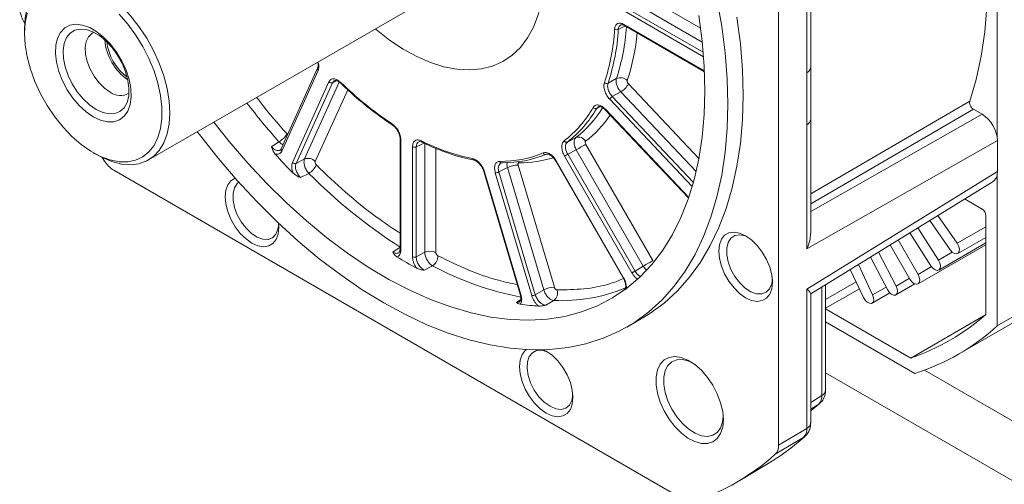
# Model space of a CAD drawing. Header units: inches. Extents: x 61 to 8431, y -6094 to -4411.
# Tile 6 of 15: x 3125 to 3256, y -5925 to -5863. Entities that reach past the tile are written whole.
import ezdxf

# ---------------------------------------------------------------- set-up
doc = ezdxf.new("R2010")
doc.units = ezdxf.units.IN
doc.header["$MEASUREMENT"] = 0

# ---------------------------------------------------------------- blocks, each defined once
blk = doc.blocks.new('QWEQ')
at = {"color": 7, "linetype": 'Continuous', "lineweight": 15}
for p, q in [((1344.43, -4489.69), (1344.43, -4577.45)), ((1368.42, -4565.31), (1494.27, -4492.68)), ((1492.22, -4493.09), (1373.58, -4561.56)), ((1373.58, -4496.06), (1373.58, -4536.55)), ((1348.22, -4527.86), (1348.22, -4511.37)), ((1348.73, -4527.14), (1348.73, -4511.95)), ((1260.52, -4539.47), (1300.74, -4516.26)), ((1243.81, -4520.82), (1244.03, -4521.28)), ((1323.95, -4521.59), (1334.58, -4527.73)), ((1244.01, -4522.04), (1244.01, -4522.63)), ((1283.05, -4527.27), (1278.2, -4538)), ((1283.13, -4527.56), (1278.27, -4538.3)), ((1348.22, -4534.8), (1348.22, -4527.86)), ((1348.73, -4534.07), (1348.73, -4527.14)), ((1279.71, -4539.81), (1284.56, -4529.08)), ((1280.18, -4539.92), (1285.04, -4529.19)), ((1321.74, -4529.25), (1322.84, -4528.63)), ((1323.43, -4530.41), (1322.31, -4531.04)), ((1321.37, -4532.81), (1332.47, -4544.53)), ((1370.4, -4532.7), (1371.57, -4533.38)), ((1348.22, -4551.29), (1348.22, -4534.8)), ((1348.73, -4549.26), (1348.73, -4534.07)), ((1277.9, -4537.05), (1276.91, -4537.72)), ((1294.04, -4536.66), (1294.04, -4551.32)), ((1294.15, -4536.81), (1294.15, -4551.46)), ((1297.32, -4537.17), (1296.2, -4537.72)), ((1297.32, -4551.76), (1297.32, -4537.17)), ((1316.32, -4537.09), (1317.44, -4536.5)), ((1327.7, -4552.86), (1318.77, -4537.39)), ((1373.6, -4536.9), (1348.22, -4551.29)), ((1373.6, -4536.9), (1373.6, -4541.01)), ((1253.17, -4538.5), (1253.68, -4538.79)), ((1295.7, -4552.36), (1295.7, -4537.71)), ((1296.2, -4552.37), (1296.2, -4537.72)), ((1317.5, -4538.12), (1316.37, -4538.72)), ((1325.34, -4554.26), (1316.37, -4538.72)), ((1326.43, -4553.59), (1317.5, -4538.12)), ((1254.34, -4539.15), (1254.66, -4539.61)), ((1281.31, -4539.34), (1280.18, -4539.92)), ((1307.38, -4539.94), (1307.69, -4539.84)), ((1314.6, -4556.41), (1309.76, -4540.15)), ((1314.61, -4539.36), (1314.79, -4539.63)), ((1314.79, -4539.63), (1323.76, -4555.17)), ((1314.85, -4539.6), (1323.82, -4555.14)), ((1324.92, -4554.5), (1315.95, -4538.97)), ((1331.9, -4584.69), (1255.91, -4540.84)), ((1280.79, -4541.82), (1281.89, -4541.26)), ((1305.2, -4540.99), (1310.05, -4557.33)), ((1305.29, -4541.04), (1310.14, -4557.38)), ((1311.58, -4557.52), (1306.72, -4541.18)), ((1308.33, -4540.49), (1307.2, -4541.06)), ((1312.05, -4557.4), (1307.2, -4541.06)), ((1313.17, -4556.76), (1308.33, -4540.49)), ((1373.6, -4541.01), (1348.22, -4556.65)), ((1373.58, -4541.34), (1373.58, -4561.56)), ((1348.73, -4557.28), (1373.03, -4542.32)), ((1371.55, -4546), (1369.22, -4544.66)), ((1367.33, -4551.44), (1364.59, -4547.52)), ((1365.66, -4546.86), (1368.24, -4550.55)), ((1372.05, -4560.07), (1372.05, -4546.88)), ((1364.75, -4553.56), (1361.94, -4549.15)), ((1363.01, -4548.49), (1365.75, -4552.81)), ((1360.38, -4550.11), (1363.03, -4554.71)), ((1365.79, -4554.12), (1372.05, -4550.5)), ((1368.32, -4551.93), (1372.05, -4549.78)), ((1294.05, -4551.07), (1293.07, -4551.73)), ((1297.32, -4551.76), (1296.2, -4552.37)), ((1357.75, -4551.73), (1360.11, -4556.25)), ((1361.95, -4555.33), (1359.32, -4550.76)), ((1363.03, -4555.95), (1372.05, -4550.75)), ((1358.95, -4556.73), (1356.68, -4552.39)), ((1297.27, -4554.15), (1298.37, -4553.56)), ((1326.43, -4553.59), (1325.34, -4554.26)), ((1355.76, -4557.76), (1354.01, -4554.03)), ((1355.08, -4553.37), (1356.98, -4557.42)), ((1313.17, -4556.76), (1312.05, -4557.4)), ((1348.22, -4575.21), (1348.22, -4556.65)), ((1348.73, -4574.48), (1348.73, -4557.23)), ((1350.72, -4570.11), (1350.72, -4556.06)), ((1356.91, -4558.53), (1359.26, -4557.17)), ((1360.07, -4557.43), (1362.61, -4555.96)), ((1313.44, -4558.8), (1314.52, -4558.18)), ((1350.72, -4559.27), (1362.09, -4565.83)), ((1324.26, -4561.71), (1326.3, -4560.53)), ((1350.72, -4561.03), (1362.62, -4567.9)), ((1362.09, -4565.83), (1372.03, -4560.08)), ((1386.06, -4580.25), (1363.88, -4567.45)), ((1386.06, -4588.19), (1350.72, -4567.79)), ((1349.95, -4571.87), (1349.81, -4571.97)), ((1344.43, -4577.45), (1348.22, -4575.21)), ((1344, -4578.65), (1347.8, -4576.38)), ((1347.49, -4576.68), (1347.98, -4576.24)), ((1339.28, -4582.13), (1343.08, -4579.86))]:
    blk.add_line(p, q, dxfattribs=at)
at = {"color": 8, "linetype": 'Continuous', "lineweight": 15}
for p, q in [((1334.07, -4521.93), (1325.95, -4517.24)), ((1334.42, -4525.14), (1324.12, -4519.2)), ((1334.29, -4523.77), (1325.22, -4518.54)), ((1334.46, -4525.74), (1323.88, -4519.63)), ((1323.11, -4522.09), (1323.97, -4521.67)), ((1323.88, -4521.43), (1334.57, -4527.6)), ((1281.31, -4539.34), (1285.94, -4529.11)), ((1285.59, -4528.92), (1285.04, -4529.19)), ((1285.04, -4529.19), (1285.25, -4528.94)), ((1333.84, -4539.26), (1324.45, -4529.35)), ((1282.74, -4539.66), (1287.06, -4530.12)), ((1333.48, -4541.01), (1323.43, -4530.41)), ((1332.96, -4542.99), (1321.97, -4531.4)), ((1333.11, -4542.45), (1322.31, -4531.04)), ((1369.91, -4531.65), (1348.73, -4543.98)), ((1320.23, -4532.6), (1320.66, -4532.38)), ((1320.23, -4532.6), (1320.45, -4532.39)), ((1321.38, -4532.71), (1332.5, -4544.45)), ((1370.4, -4532.7), (1348.73, -4545.31)), ((1371.57, -4533.38), (1348.73, -4546.32)), ((1298.81, -4551.78), (1298.81, -4537.92)), ((1309.88, -4539.84), (1309.83, -4539.7)), ((1372.05, -4548.35), (1368.24, -4550.55)), ((1367.59, -4551.74), (1365.75, -4552.81)), ((1364.83, -4553.67), (1363.03, -4554.71)), ((1350.72, -4558.04), (1354.78, -4555.69)), ((1361.89, -4555.22), (1360.11, -4556.25)), ((1323.99, -4556.68), (1323.85, -4556.78)), ((1350.23, -4556.36), (1350.23, -4570.82)), ((1355.22, -4556.61), (1350.72, -4559.21)), ((1358.77, -4556.39), (1356.98, -4557.42)), ((1310.11, -4558.06), (1309.56, -4558.42)), ((1348.73, -4571.74), (1350.23, -4570.82)), ((1348.73, -4572.65), (1349.81, -4571.97)), ((1347.32, -4576.8), (1347.8, -4576.38)), ((1347.8, -4576.38), (1347.98, -4576.24))]:
    blk.add_line(p, q, dxfattribs=at)
at = {"color": 7, "linetype": 'Continuous', "lineweight": 15, "flags": 128}
for points in [[(1338.91, -4520.47), (1339.36, -4524.01), (1339.64, -4527.48), (1339.73, -4530.85), (1339.64, -4534.12), (1339.36, -4537.28), (1338.91, -4540.3), (1338.29, -4543.18), (1337.48, -4545.91), (1336.51, -4548.48), (1335.36, -4550.87), (1334.06, -4553.08), (1332.59, -4555.09), (1330.97, -4556.91), (1329.21, -4558.52), (1327.31, -4559.91), (1326.3, -4560.53)], [(1336.25, -4518.04), (1336.88, -4521.64), (1337.33, -4525.19), (1337.6, -4528.65), (1337.69, -4532.03), (1337.6, -4535.3), (1337.33, -4538.45), (1336.88, -4541.48), (1336.25, -4544.36), (1335.45, -4547.09), (1334.47, -4549.65), (1333.33, -4552.04), (1332.02, -4554.25), (1330.56, -4556.27), (1328.94, -4558.08), (1327.17, -4559.69), (1325.27, -4561.09), (1323.23, -4562.26), (1321.08, -4563.21), (1318.8, -4563.94), (1316.42, -4564.43), (1313.94, -4564.7), (1311.38, -4564.73), (1308.74, -4564.52), (1306.03, -4564.08), (1303.26, -4563.42), (1300.45, -4562.52), (1297.61, -4561.4), (1294.75, -4560.06), (1291.87, -4558.5), (1288.99, -4556.74), (1286.13, -4554.77), (1283.28, -4552.61), (1280.47, -4550.26), (1277.71, -4547.74), (1275, -4545.05), (1272.36, -4542.21), (1269.79, -4539.22), (1267.32, -4536.09), (1267.03, -4535.71)], [(1333.83, -4520.26), (1334.28, -4523.68), (1334.54, -4527.02), (1334.63, -4530.27), (1334.63, -4530.27)], [(1370.36, -4498.69), (1370.77, -4500.63), (1371.44, -4504.48), (1371.92, -4508.27), (1372.21, -4511.97), (1372.31, -4515.57), (1372.21, -4519.07), (1371.92, -4522.43), (1371.44, -4525.66), (1370.77, -4528.74), (1369.91, -4531.65)], [(1244.01, -4522.04), (1244.1, -4520.57), (1244.37, -4519.23), (1244.81, -4518.05), (1245.42, -4517.05), (1246.18, -4516.24), (1247.08, -4515.65), (1248.11, -4515.27), (1249.23, -4515.13), (1250.45, -4515.22), (1251.72, -4515.55), (1253.02, -4516.09), (1254.35, -4516.86), (1255.65, -4517.82), (1256.92, -4518.96), (1258.14, -4520.27), (1259.26, -4521.71), (1260.29, -4523.27), (1261.19, -4524.9), (1261.95, -4526.59), (1262.56, -4528.29), (1263, -4529.98), (1263.27, -4531.63), (1263.36, -4533.2)], [(1313.25, -4514.4), (1313.16, -4516.45), (1312.89, -4518.38), (1312.44, -4520.17), (1311.81, -4521.79), (1311.02, -4523.23), (1310.07, -4524.48), (1308.96, -4525.53), (1307.72, -4526.36), (1306.35, -4526.97), (1304.87, -4527.34), (1303.28, -4527.48), (1301.62, -4527.39), (1299.89, -4527.06), (1298.11, -4526.5), (1296.29, -4525.72), (1294.47, -4524.72), (1292.64, -4523.51), (1290.84, -4522.1), (1290.75, -4522.02)], [(1244.01, -4522.63), (1244.1, -4521.2), (1244.37, -4519.91)], [(1256.61, -4520.08), (1257.76, -4521.39), (1258.82, -4522.83), (1259.77, -4524.37), (1260.59, -4525.97), (1261.27, -4527.62), (1261.79, -4529.27), (1262.14, -4530.89), (1262.32, -4532.45), (1262.32, -4533.93), (1262.14, -4535.29), (1261.79, -4536.5), (1261.27, -4537.55), (1260.59, -4538.41), (1259.77, -4539.07), (1258.82, -4539.51), (1257.76, -4539.73), (1256.61, -4539.71), (1255.39, -4539.46), (1254.13, -4538.99), (1252.86, -4538.31), (1251.58, -4537.42), (1250.34, -4536.35), (1249.16, -4535.11), (1248.05, -4533.73), (1247.04, -4532.24), (1246.16, -4530.67), (1245.4, -4529.04), (1244.8, -4527.39), (1244.37, -4525.75), (1244.1, -4524.15), (1244.01, -4522.63)], [(1253.18, -4533.74), (1254.13, -4534.18), (1255.05, -4534.4), (1255.9, -4534.38), (1256.65, -4534.14), (1257.28, -4533.66), (1257.76, -4532.98), (1258.07, -4532.11), (1258.21, -4531.1), (1258.16, -4529.97), (1257.94, -4528.76), (1257.54, -4527.52), (1256.98, -4526.3), (1256.29, -4525.14), (1255.49, -4524.07), (1254.6, -4523.15), (1253.65, -4522.4), (1252.7, -4521.84), (1251.76, -4521.51), (1250.87, -4521.41), (1250.06, -4521.54), (1249.37, -4521.9), (1248.81, -4522.49), (1248.41, -4523.26), (1248.19, -4524.21), (1248.14, -4525.29), (1248.28, -4526.46), (1248.59, -4527.69), (1249.07, -4528.92), (1249.7, -4530.12), (1250.45, -4531.24), (1251.3, -4532.24), (1252.22, -4533.08), (1253.18, -4533.74)], [(1253.55, -4532.76), (1254.44, -4533.16), (1255.28, -4533.35), (1256.06, -4533.3), (1256.73, -4533.02), (1257.28, -4532.52), (1257.67, -4531.83), (1257.89, -4530.96), (1257.93, -4529.97), (1257.8, -4528.88), (1257.49, -4527.74), (1257.02, -4526.6), (1256.41, -4525.5), (1255.68, -4524.5), (1254.87, -4523.62), (1254, -4522.92), (1253.11, -4522.4), (1252.24, -4522.11), (1251.43, -4522.04), (1250.7, -4522.21), (1250.09, -4522.6), (1249.62, -4523.19), (1249.31, -4523.98), (1249.18, -4524.91), (1249.22, -4525.96), (1249.44, -4527.08), (1249.83, -4528.23), (1250.38, -4529.35), (1251.05, -4530.41), (1251.83, -4531.35), (1252.67, -4532.15), (1253.55, -4532.76)], [(1253.26, -4522.48), (1253.01, -4522.61), (1252.55, -4523.06), (1252.25, -4523.7), (1252.11, -4524.49), (1252.16, -4525.4), (1252.38, -4526.38), (1252.76, -4527.37), (1253.29, -4528.32), (1253.93, -4529.18), (1254.65, -4529.9), (1255.42, -4530.44)], [(1334.63, -4530.27), (1334.54, -4533.41), (1334.28, -4536.44), (1333.83, -4539.34), (1333.21, -4542.1), (1332.41, -4544.7), (1331.45, -4547.14), (1330.31, -4549.41), (1329.02, -4551.49), (1327.57, -4553.38), (1325.97, -4555.07), (1324.23, -4556.55), (1322.35, -4557.82), (1320.35, -4558.87), (1318.22, -4559.69), (1315.99, -4560.29), (1313.65, -4560.66), (1311.22, -4560.8), (1308.71, -4560.7), (1306.13, -4560.38), (1303.49, -4559.82), (1300.81, -4559.04), (1298.08, -4558.03), (1295.33, -4556.81), (1292.56, -4555.37), (1289.79, -4553.72), (1287.03, -4551.87), (1284.29, -4549.82), (1281.58, -4547.59), (1278.92, -4545.18), (1276.31, -4542.61), (1273.76, -4539.88), (1271.29, -4537), (1269.24, -4534.44)], [(1263.36, -4533.2), (1263.27, -4534.67), (1263, -4536.01), (1262.56, -4537.19), (1261.95, -4538.2), (1261.19, -4539), (1260.29, -4539.6), (1259.26, -4539.97), (1258.14, -4540.11), (1256.92, -4540.02), (1255.65, -4539.69), (1254.35, -4539.15), (1253.68, -4538.79)], [(1317.5, -4538.12), (1317.66, -4538.03), (1317.83, -4537.93), (1318.01, -4537.83), (1318.18, -4537.73), (1318.35, -4537.63), (1318.51, -4537.54), (1318.65, -4537.46), (1318.77, -4537.39)], [(1315.95, -4538.97), (1315.99, -4538.94), (1316.03, -4538.92), (1316.08, -4538.89), (1316.14, -4538.85), (1316.2, -4538.82), (1316.26, -4538.79), (1316.31, -4538.75), (1316.37, -4538.72)], [(1277.85, -4547.87), (1277.88, -4548.47), (1277.79, -4549.34), (1277.53, -4550.06), (1277.1, -4550.6), (1276.54, -4550.92), (1275.86, -4551.02), (1275.11, -4550.89), (1274.31, -4550.54), (1273.52, -4549.98), (1272.76, -4549.24), (1272.08, -4548.35), (1271.52, -4547.37), (1271.09, -4546.34), (1270.83, -4545.32), (1270.74, -4544.35), (1270.83, -4543.48), (1271.09, -4542.76), (1271.52, -4542.23), (1272.08, -4541.9), (1272.09, -4541.9)], [(1272.57, -4542.44), (1272.35, -4542.62), (1271.98, -4543.18), (1271.79, -4543.92), (1271.79, -4544.81), (1271.98, -4545.78), (1272.35, -4546.76), (1272.88, -4547.71), (1273.52, -4548.56), (1274.25, -4549.25), (1275.01, -4549.75), (1275.77, -4550.02), (1276.46, -4550.04), (1277.05, -4549.82), (1277.5, -4549.36), (1277.78, -4548.7), (1277.87, -4548.11)], [(1343.64, -4555.74), (1343.55, -4556.61), (1343.29, -4557.33), (1342.86, -4557.87), (1342.29, -4558.19), (1341.62, -4558.29), (1340.86, -4558.16), (1340.07, -4557.81), (1339.27, -4557.24), (1338.52, -4556.5), (1337.84, -4555.62), (1337.27, -4554.64), (1336.85, -4553.61), (1336.58, -4552.59), (1336.49, -4551.62), (1336.58, -4550.75), (1336.85, -4550.03), (1337.27, -4549.49), (1337.84, -4549.17), (1338.52, -4549.07), (1339.27, -4549.2), (1340.07, -4549.55), (1340.86, -4550.11), (1341.62, -4550.86), (1342.29, -4551.74), (1342.86, -4552.72), (1343.29, -4553.75), (1343.55, -4554.77), (1343.64, -4555.74)], [(1340.38, -4549.75), (1340.01, -4549.59), (1339.28, -4549.44), (1338.63, -4549.54), (1338.11, -4549.88), (1337.74, -4550.45), (1337.55, -4551.19), (1337.55, -4552.08), (1337.74, -4553.04), (1338.11, -4554.03), (1338.63, -4554.98), (1339.28, -4555.83), (1340.01, -4556.52), (1340.77, -4557.02), (1341.52, -4557.28), (1342.22, -4557.31), (1342.81, -4557.08), (1343.26, -4556.63), (1343.54, -4555.97), (1343.63, -4555.38)], [(1368.24, -4550.55), (1368.44, -4550.92), (1368.54, -4551.3), (1368.52, -4551.64), (1368.39, -4551.88), (1368.17, -4551.98), (1367.89, -4551.93), (1367.59, -4551.75), (1367.33, -4551.44)], [(1327.7, -4552.86), (1327.58, -4552.93), (1327.44, -4553.01), (1327.29, -4553.1), (1327.12, -4553.2), (1326.94, -4553.3), (1326.76, -4553.4), (1326.59, -4553.5), (1326.43, -4553.59)], [(1365.75, -4552.81), (1365.93, -4553.18), (1366.01, -4553.56), (1365.97, -4553.88), (1365.83, -4554.1), (1365.59, -4554.17), (1365.31, -4554.1), (1365.01, -4553.88), (1364.75, -4553.56)], [(1325.34, -4554.26), (1325.29, -4554.29), (1325.23, -4554.32), (1325.17, -4554.36), (1325.11, -4554.39), (1325.05, -4554.42), (1325, -4554.45), (1324.96, -4554.48), (1324.92, -4554.5)], [(1363.03, -4554.71), (1363.2, -4555.09), (1363.26, -4555.46), (1363.2, -4555.76), (1363.03, -4555.95), (1362.79, -4556), (1362.49, -4555.9), (1362.2, -4555.67), (1361.95, -4555.33)], [(1360.11, -4556.25), (1360.25, -4556.63), (1360.29, -4556.99), (1360.21, -4557.28), (1360.03, -4557.45), (1359.77, -4557.47), (1359.47, -4557.34), (1359.19, -4557.08), (1358.95, -4556.73)], [(1356.98, -4557.42), (1357.11, -4557.8), (1357.12, -4558.16), (1357.02, -4558.42), (1356.82, -4558.56), (1356.55, -4558.55), (1356.26, -4558.4), (1355.98, -4558.12), (1355.76, -4557.76)], [(1313.5, -4573.16), (1312.7, -4572.59), (1311.95, -4571.85), (1311.27, -4570.97), (1310.71, -4569.99), (1310.28, -4568.96), (1310.02, -4567.94), (1309.93, -4566.97), (1310.02, -4566.1), (1310.28, -4565.38), (1310.71, -4564.84), (1310.89, -4564.7)], [(1313.81, -4565.1), (1313.63, -4565.01), (1312.89, -4564.8), (1312.22, -4564.84), (1311.66, -4565.13), (1311.25, -4565.64), (1311.01, -4566.34), (1310.96, -4567.2), (1311.11, -4568.15), (1311.43, -4569.14), (1311.92, -4570.1), (1312.54, -4570.98), (1313.25, -4571.71), (1314.01, -4572.26)], [(1313.17, -4564.73), (1313.5, -4564.9), (1314.29, -4565.46), (1315.05, -4566.21), (1315.73, -4567.09), (1316.29, -4568.07), (1316.72, -4569.1), (1316.98, -4570.12), (1317.07, -4571.09), (1316.98, -4571.96), (1316.72, -4572.68), (1316.29, -4573.21), (1315.73, -4573.54), (1315.05, -4573.64), (1314.29, -4573.51), (1313.5, -4573.16), (1313.5, -4573.16)], [(1337.1, -4574.03), (1337.01, -4575.02), (1336.73, -4575.87), (1336.29, -4576.53), (1335.7, -4576.98), (1334.98, -4577.21), (1334.17, -4577.2), (1333.29, -4576.96), (1332.38, -4576.49), (1331.48, -4575.81), (1330.63, -4574.95), (1329.86, -4573.95), (1329.2, -4572.85), (1328.68, -4571.69), (1328.32, -4570.52), (1328.14, -4569.38), (1328.14, -4568.33), (1328.32, -4567.41), (1328.68, -4566.65), (1329.2, -4566.09), (1329.86, -4565.75), (1330.63, -4565.64), (1331.48, -4565.77), (1332.38, -4566.13), (1333.29, -4566.7), (1334.17, -4567.47), (1334.98, -4568.41), (1335.7, -4569.46), (1336.29, -4570.6), (1336.73, -4571.78), (1337.01, -4572.93), (1337.1, -4574.03)], [(1332.95, -4566.46), (1332.48, -4566.25), (1331.65, -4566.04), (1330.89, -4566.06), (1330.24, -4566.33), (1329.72, -4566.82), (1329.36, -4567.51), (1329.17, -4568.37), (1329.17, -4569.36), (1329.36, -4570.43), (1329.72, -4571.54), (1330.24, -4572.63), (1330.89, -4573.65), (1331.65, -4574.55), (1332.48, -4575.3), (1333.33, -4575.84), (1334.18, -4576.17), (1334.98, -4576.27), (1335.69, -4576.12), (1336.28, -4575.74), (1336.72, -4575.15), (1337, -4574.36), (1337.08, -4573.63)], [(1314.01, -4572.26), (1314.77, -4572.59), (1315.48, -4572.67), (1316.1, -4572.51), (1316.59, -4572.11), (1316.92, -4571.5), (1317.06, -4570.73)], [(1349.81, -4571.97), (1348.74, -4572.85), (1348.73, -4572.85)]]:
    blk.add_lwpolyline(points, dxfattribs=at)
at = {"color": 8, "linetype": 'Continuous', "lineweight": 15, "flags": 128}
for points in [[(1321.38, -4532.71), (1321.36, -4532.75), (1321.36, -4532.78), (1321.36, -4532.81), (1321.37, -4532.81)], [(1314.85, -4539.6), (1314.82, -4539.62), (1314.8, -4539.63), (1314.79, -4539.63), (1314.79, -4539.63)], [(1305.29, -4541.04), (1305.25, -4541.03), (1305.22, -4541.02), (1305.2, -4541), (1305.2, -4540.99)], [(1310.14, -4557.38), (1310.1, -4557.37), (1310.07, -4557.36), (1310.05, -4557.34), (1310.05, -4557.33)]]:
    blk.add_lwpolyline(points, dxfattribs=at)
at = {"color": 7, "linetype": 'Continuous', "lineweight": 15}
for centre, radius, start, end in [((1247.36, -4519.01), 3.98, 181.571, 207.0234), ((1295.73, -4520.6), 26.92, 341.4562, 356.8904), ((1295.99, -4520.61), 27.16, 341.4561, 356.8906), ((1322.88, -4521.61), 0.525, 238.6588, 295.516), ((1261.94, -4522.86), 7.26, 184.9327, 235.0497), ((1261.67, -4523.01), 6.73, 186.0506, 233.932), ((1284.88, -4528.79), 0.428, 222.3298, 291.9533), ((1319.55, -4494.73), 47.97, 225.8561, 236.3459), ((1321.56, -4528.84), 0.444, 225.5855, 293.3627), ((1323.37, -4529.86), 1.33, 45.6749, 113.3761), ((1321.95, -4527.98), 2.85, 301.3655, 331.2476), ((1256.76, -4528.68), 2.22, 232.7813, 301.9658), ((1322.8, -4531.86), 0.95, 121.3669, 151.2451), ((1306.94, -4525.25), 14.71, 307.4649, 330.5807), ((1307.29, -4525.3), 14.85, 307.4657, 330.5801), ((1320.07, -4532.22), 0.409, 218.9737, 292.3707), ((1276.27, -4534.28), 3.22, 300.5435, 327.4502), ((1309.04, -4512.94), 26.89, 243.1198, 258.5637), ((1316.2, -4536.76), 0.351, 208.0537, 291.4082), ((1317.82, -4537.48), 1.05, 28.1314, 111.4106), ((1343.64, -4478.31), 89.63, 222.3079, 224.5976), ((1295.96, -4537.21), 0.557, 242.7446, 295.5238), ((1307.47, -4524.95), 14.71, 269.447, 292.5706), ((1307.83, -4525), 14.84, 269.4469, 292.5704), ((1313.41, -4538.41), 0.319, 202.1734, 291.5234), ((1258, -4537.45), 3.98, 212.9754, 238.4359), ((1280.02, -4539.52), 0.428, 222.3309, 291.9532), ((1281.79, -4540.53), 1.28, 42.3287, 111.9556), ((1280.56, -4539.05), 2.57, 300.9529, 334.9457), ((1303.96, -4539.26), 0.254, 188.881, 256.3775), ((1307.58, -4539.6), 0.261, 191.7021, 293.4005), ((1309.7, -4543), 2.85, 88.7752, 118.6183), ((1334, -4489.12), 73.72, 225.0133, 237.1886), ((1306.74, -4540.23), 0.952, 268.7751, 298.6178), ((1370.95, -4546.93), 1.11, 2.6012, 57.3983), ((1298.04, -4553.27), 1.67, 62.7448, 115.5233), ((1323.37, -4503.84), 56.92, 238.4593, 241.5583), ((1295.96, -4551.86), 0.557, 242.7441, 295.5243), ((1297.48, -4552.23), 1.6, 303.6359, 0.2695), ((1314.53, -4559.27), 2.85, 88.7756, 118.6188), ((1313.78, -4557.19), 1.23, 306.5735, 20.2285), ((1311.6, -4556.57), 0.951, 268.7736, 298.6193), ((1314.17, -4529.37), 29.6, 261.9631, 266.7557), ((1352.59, -4537.88), 29.51, 288.7689, 311.2663), ((1353.29, -4539.1), 30.27, 287.942, 312.0932), ((1348.75, -4570.92), 1.49, 315.3357, 4.1167), ((1346.68, -4575.31), 1.54, 316.3295, 3.9661), ((1327.51, -4553.81), 30.35, 300.8738, 310.7554), ((1342.86, -4577.56), 1.58, 316.332, 3.965), ((1323.76, -4556.14), 30.27, 288.0709, 311.9643)]:
    blk.add_arc(centre, radius, start, end, dxfattribs=at)
at = {"color": 8, "linetype": 'Continuous', "lineweight": 15}
for centre, radius, start, end in [((1297.12, -4520.05), 27.12, 341.5568, 356.4593), ((1324.05, -4521.45), 0.174, 172.9572, 235.7341), ((1298.24, -4520.18), 27.48, 341.5065, 355.0473), ((1283.31, -4527.36), 0.271, 158.9294, 228.1209), ((1347.84, -4527.05), 0.895, 295.0715, 354.5351), ((1286.23, -4529.21), 0.104, 149.7951, 215.2477), ((1350.14, -4472.93), 96.59, 217.6279, 221.595), ((1308.45, -4524.82), 14.74, 307.583, 328.4489), ((1309.63, -4525.1), 14.98, 307.5211, 325.8637), ((1293.12, -4534.69), 0.163, 170.0608, 230.3329), ((1347.84, -4533.99), 0.895, 295.0708, 354.551), ((1294.21, -4536.65), 0.173, 183.5572, 247.1277), ((1297.07, -4536.94), 0.192, 177.0792, 239.5852), ((1278.45, -4538.09), 0.271, 159.8827, 228.0588), ((1309.96, -4524.27), 15.57, 269.7242, 286.7428), ((1294.21, -4551.3), 0.174, 184.2841, 247.0474), ((1317.95, -4516.87), 41.59, 241.9082, 259.1538), ((1335.29, -4575.03), 22.96, 119.9633, 120.1282), ((1315.45, -4535.34), 22.86, 267.6633, 291.8841), ((1349.84, -4570.03), 0.877, 296.4114, 354.9617), ((1347.84, -4574.4), 0.895, 295.0715, 354.5351)]:
    blk.add_arc(centre, radius, start, end, dxfattribs=at)
at = {"color": 7, "linetype": 'Continuous', "lineweight": 15}
for centre, major_axis, ratio, start_param, end_param in [((1371.57, -4535.73), (-1.44, 2.49), 0.5776, 3.92753, 5.498071), ((1371.57, -4539.84), (-1.44, 2.5), 0.577305, 3.158175, 3.927274)]:
    blk.add_ellipse(centre, major_axis=major_axis, ratio=ratio, start_param=start_param, end_param=end_param, dxfattribs=at)
for points, knots in [([(1322.61, -4522.06), (1322.64, -4521.9), (1322.7, -4521.57), (1322.99, -4521.29), (1323.4, -4521.21), (1323.72, -4521.36), (1323.88, -4521.43)], [0, 0, 0, 0, 0.250651, 0.50048, 0.750264, 1, 1, 1, 1]), ([(1323.43, -4521.5), (1323.49, -4521.48), (1323.64, -4521.44), (1323.85, -4521.54), (1323.95, -4521.59)], [0, 0, 0, 0, 0.485644, 1, 1, 1, 1]), ([(1283.05, -4526.47), (1283.06, -4526.5), (1283.11, -4526.68), (1283.13, -4526.99), (1283.08, -4527.18), (1283.05, -4527.26)], [0, 0, 0, 0, 0.091811, 0.576269, 1, 1, 1, 1]), ([(1284.56, -4529.08), (1284.64, -4528.96), (1284.79, -4528.72), (1285.2, -4528.64), (1285.67, -4528.77), (1285.98, -4529.03), (1286.14, -4529.16)], [0, 0, 0, 0, 0.250648, 0.500473, 0.750257, 1, 1, 1, 1]), ([(1285.27, -4528.93), (1285.32, -4528.91), (1285.41, -4528.88), (1285.61, -4528.92), (1285.86, -4529.03), (1286.05, -4529.19), (1286.14, -4529.27)], [0, 0, 0, 0, 0.236725, 0.479267, 0.731966, 1, 1, 1, 1]), ([(1286.14, -4529.27), (1286.5, -4529.61), (1287.53, -4530.58), (1289.27, -4532.08), (1291.21, -4533.59), (1292.47, -4534.44), (1293.02, -4534.82)], [0, 0, 0, 0, 0.159204, 0.461712, 0.764328, 1, 1, 1, 1]), ([(1321.97, -4531.4), (1321.83, -4531.23), (1321.55, -4530.89), (1321.28, -4530.26), (1321.15, -4529.64), (1321.22, -4529.32), (1321.25, -4529.16)], [0, 0, 0, 0, 0.250648, 0.500471, 0.750259, 1, 1, 1, 1]), ([(1322.31, -4531.04), (1322.2, -4530.91), (1321.97, -4530.64), (1321.76, -4530.14), (1321.65, -4529.64), (1321.71, -4529.38), (1321.74, -4529.25)], [0, 0, 0, 0, 0.2532336, 0.5003774, 0.7474235, 1, 1, 1, 1]), ([(1323.43, -4530.41), (1323.32, -4530.27), (1323.1, -4530), (1322.89, -4529.5), (1322.78, -4529.01), (1322.82, -4528.76), (1322.84, -4528.63)], [0, 0, 0, 0, 0.252523, 0.499645, 0.746894, 1, 1, 1, 1]), ([(1324.45, -4529.35), (1324.42, -4529.31), (1324.37, -4529.25), (1324.31, -4529.12), (1324.29, -4529), (1324.3, -4528.93), (1324.31, -4528.9)], [0, 0, 0, 0, 0.252216, 0.499405, 0.749295, 1, 1, 1, 1]), ([(1319.75, -4532.48), (1319.84, -4532.37), (1320.01, -4532.16), (1320.44, -4532.12), (1320.92, -4532.29), (1321.22, -4532.57), (1321.38, -4532.71)], [0, 0, 0, 0, 0.2506514, 0.5004793, 0.7502634, 1, 1, 1, 1]), ([(1369.91, -4531.65), (1369.9, -4531.71), (1369.87, -4531.82), (1369.91, -4532.04), (1370, -4532.27), (1370.13, -4532.47), (1370.27, -4532.62), (1370.36, -4532.68), (1370.4, -4532.7)], [0, 0, 0, 0, 0.1789495, 0.3579056, 0.5367872, 0.7156154, 0.8944514, 1, 1, 1, 1]), ([(1320.44, -4532.39), (1320.49, -4532.38), (1320.58, -4532.35), (1320.79, -4532.39), (1321.06, -4532.53), (1321.26, -4532.71), (1321.37, -4532.81)], [0, 0, 0, 0, 0.222912, 0.460269, 0.716952, 1, 1, 1, 1]), ([(1292.96, -4534.66), (1293.12, -4534.79), (1293.44, -4535.04), (1293.83, -4535.6), (1294.09, -4536.23), (1294.13, -4536.62), (1294.15, -4536.81)], [0, 0, 0, 0, 0.250652, 0.500481, 0.750267, 1, 1, 1, 1]), ([(1293.02, -4534.82), (1293.16, -4534.93), (1293.43, -4535.14), (1293.76, -4535.63), (1293.99, -4536.17), (1294.03, -4536.5), (1294.04, -4536.66)], [0, 0, 0, 0, 0.253882, 0.501356, 0.748125, 1, 1, 1, 1]), ([(1295.7, -4537.71), (1295.72, -4537.53), (1295.75, -4537.19), (1296.02, -4536.87), (1296.41, -4536.75), (1296.73, -4536.87), (1296.88, -4536.93)], [0, 0, 0, 0, 0.25065, 0.500477, 0.750264, 1, 1, 1, 1]), ([(1296.52, -4537.05), (1296.58, -4537.03), (1296.7, -4536.99), (1296.88, -4537.06), (1296.98, -4537.1)], [0, 0, 0, 0, 0.485791, 1, 1, 1, 1]), ([(1296.98, -4537.1), (1297.35, -4537.28), (1298.43, -4537.8), (1300.21, -4538.51), (1302.15, -4539.13), (1303.36, -4539.39), (1303.9, -4539.5)], [0, 0, 0, 0, 0.1591725, 0.4615335, 0.7639323, 1, 1, 1, 1]), ([(1315.95, -4538.97), (1315.85, -4538.76), (1315.65, -4538.36), (1315.55, -4537.75), (1315.61, -4537.23), (1315.79, -4537.03), (1315.89, -4536.93)], [0, 0, 0, 0, 0.250649, 0.500474, 0.750259, 1, 1, 1, 1]), ([(1316.37, -4538.72), (1316.29, -4538.56), (1316.12, -4538.24), (1316.05, -4537.75), (1316.1, -4537.33), (1316.25, -4537.17), (1316.32, -4537.09)], [0, 0, 0, 0, 0.253233, 0.500378, 0.747423, 1, 1, 1, 1]), ([(1317.5, -4538.12), (1317.42, -4537.96), (1317.27, -4537.63), (1317.2, -4537.15), (1317.24, -4536.74), (1317.37, -4536.58), (1317.44, -4536.5)], [0, 0, 0, 0, 0.252531, 0.499648, 0.746898, 1, 1, 1, 1]), ([(1318.77, -4537.39), (1318.75, -4537.35), (1318.71, -4537.27), (1318.69, -4537.15), (1318.7, -4537.05), (1318.73, -4537.01), (1318.75, -4536.99)], [0, 0, 0, 0, 0.252224, 0.499416, 0.749291, 1, 1, 1, 1]), ([(1276.91, -4537.72), (1276.96, -4537.88), (1277.05, -4538.2), (1277.25, -4538.5), (1277.35, -4538.64)], [0, 0, 0, 0, 0.501567, 1, 1, 1, 1]), ([(1278.27, -4538.3), (1278.22, -4538.38), (1278.13, -4538.54), (1277.91, -4538.67), (1277.65, -4538.72), (1277.45, -4538.67), (1277.35, -4538.64)], [0, 0, 0, 0, 0.25024, 0.499588, 0.749398, 1, 1, 1, 1]), ([(1278.19, -4538.05), (1278.18, -4538.05), (1278.15, -4538.11), (1278.09, -4538.14), (1278.05, -4538.17)], [0, 0, 0, 0, 0.096284, 1, 1, 1, 1]), ([(1313.12, -4538.53), (1313.25, -4538.5), (1313.51, -4538.44), (1314, -4538.65), (1314.47, -4539.04), (1314.72, -4539.41), (1314.85, -4539.6)], [0, 0, 0, 0, 0.2506564, 0.5004774, 0.7502648, 1, 1, 1, 1]), ([(1313.47, -4538.73), (1313.54, -4538.71), (1313.68, -4538.67), (1313.9, -4538.73), (1314.04, -4538.83), (1314.06, -4538.85)], [0, 0, 0, 0, 0.420388, 0.899748, 1, 1, 1, 1]), ([(1314.06, -4538.85), (1314.17, -4538.93), (1314.35, -4539.05), (1314.53, -4539.25), (1314.6, -4539.35), (1314.61, -4539.36)], [0, 0, 0, 0, 0.565624, 0.953664, 1, 1, 1, 1]), ([(1279.82, -4541.24), (1279.77, -4541.11), (1279.67, -4540.84), (1279.6, -4540.45), (1279.61, -4540.09), (1279.67, -4539.91), (1279.71, -4539.81)], [0, 0, 0, 0, 0.250475, 0.500367, 0.750004, 1, 1, 1, 1]), ([(1280.18, -4539.92), (1280.16, -4539.98), (1280.11, -4540.11), (1280.1, -4540.34), (1280.12, -4540.59), (1280.19, -4540.85), (1280.29, -4541.12), (1280.43, -4541.37), (1280.6, -4541.61), (1280.73, -4541.75), (1280.79, -4541.82)], [0, 0, 0, 0, 0.125111, 0.250305, 0.375375, 0.500062, 0.624724, 0.749762, 0.874943, 1, 1, 1, 1]), ([(1281.89, -4541.26), (1281.82, -4541.18), (1281.7, -4541.04), (1281.49, -4540.72), (1281.3, -4540.27), (1281.23, -4539.83), (1281.25, -4539.53), (1281.29, -4539.4), (1281.31, -4539.34)], [0, 0, 0, 0, 0.128533, 0.253884, 0.499922, 0.74598, 0.871379, 1, 1, 1, 1]), ([(1282.89, -4540.14), (1282.88, -4540.12), (1282.84, -4540.09), (1282.79, -4540.01), (1282.75, -4539.92), (1282.73, -4539.83), (1282.72, -4539.77), (1282.72, -4539.71), (1282.74, -4539.68), (1282.74, -4539.66)], [0, 0, 0, 0, 0.126369, 0.253493, 0.499588, 0.622251, 0.749438, 0.874529, 1, 1, 1, 1]), ([(1303.71, -4539.3), (1303.87, -4539.35), (1304.18, -4539.45), (1304.65, -4539.87), (1305.06, -4540.42), (1305.21, -4540.83), (1305.29, -4541.04)], [0, 0, 0, 0, 0.250658, 0.500478, 0.75027, 1, 1, 1, 1]), ([(1303.9, -4539.51), (1303.99, -4539.54), (1304.2, -4539.6), (1304.49, -4539.84), (1304.73, -4540.11), (1304.92, -4540.36), (1305.08, -4540.67), (1305.16, -4540.88), (1305.2, -4540.99)], [0, 0, 0, 0, 0.201784, 0.431873, 0.559553, 0.695971, 0.842041, 1, 1, 1, 1]), ([(1306.72, -4541.18), (1306.68, -4540.98), (1306.59, -4540.57), (1306.68, -4540.07), (1306.93, -4539.72), (1307.19, -4539.68), (1307.33, -4539.66)], [0, 0, 0, 0, 0.250647, 0.500469, 0.750259, 1, 1, 1, 1]), ([(1309.76, -4540.15), (1309.75, -4540.11), (1309.74, -4540.02), (1309.75, -4539.92), (1309.8, -4539.85), (1309.86, -4539.85), (1309.88, -4539.84)], [0, 0, 0, 0, 0.252236, 0.499416, 0.749302, 1, 1, 1, 1]), ([(1279.82, -4541.24), (1279.96, -4541.36), (1280.26, -4541.59), (1280.61, -4541.74), (1280.79, -4541.82)], [0, 0, 0, 0, 0.4984393, 1, 1, 1, 1]), ([(1348.71, -4549.26), (1348.69, -4549.57), (1348.66, -4550.27), (1348.39, -4550.94), (1348.22, -4551.29), (1348.22, -4551.29)], [0, 0, 0, 0, 0.444682, 0.995693, 1, 1, 1, 1]), ([(1293.07, -4551.73), (1293.13, -4551.84), (1293.25, -4552.07), (1293.48, -4552.26), (1293.59, -4552.36)], [0, 0, 0, 0, 0.50156, 1, 1, 1, 1]), ([(1294.15, -4551.46), (1294.14, -4551.58), (1294.12, -4551.81), (1294.01, -4552.08), (1293.83, -4552.27), (1293.67, -4552.33), (1293.59, -4552.36)], [0, 0, 0, 0, 0.250253, 0.500687, 0.750407, 1, 1, 1, 1]), ([(1294.04, -4551.32), (1294.03, -4551.43), (1294.02, -4551.66), (1293.91, -4551.77), (1293.86, -4551.82)], [0, 0, 0, 0, 0.5102575, 1, 1, 1, 1]), ([(1298.37, -4553.56), (1298.3, -4553.52), (1298.16, -4553.43), (1297.91, -4553.19), (1297.62, -4552.8), (1297.43, -4552.36), (1297.34, -4552), (1297.33, -4551.84), (1297.32, -4551.76)], [0, 0, 0, 0, 0.1285248, 0.2538827, 0.4999213, 0.7459801, 0.871379, 1, 1, 1, 1]), ([(1299.08, -4552.23), (1299.06, -4552.22), (1299.02, -4552.2), (1298.96, -4552.14), (1298.9, -4552.06), (1298.85, -4551.97), (1298.83, -4551.91), (1298.81, -4551.84), (1298.81, -4551.8), (1298.81, -4551.78)], [0, 0, 0, 0, 0.126374, 0.253512, 0.49959, 0.622262, 0.749442, 0.874541, 1, 1, 1, 1]), ([(1296.26, -4553.89), (1296.18, -4553.77), (1296.01, -4553.53), (1295.84, -4553.13), (1295.72, -4552.73), (1295.71, -4552.48), (1295.7, -4552.36)], [0, 0, 0, 0, 0.250473, 0.500371, 0.750006, 1, 1, 1, 1]), ([(1296.2, -4552.37), (1296.2, -4552.45), (1296.21, -4552.61), (1296.27, -4552.88), (1296.37, -4553.15), (1296.51, -4553.4), (1296.67, -4553.64), (1296.86, -4553.85), (1297.06, -4554.03), (1297.2, -4554.11), (1297.27, -4554.15)], [0, 0, 0, 0, 0.125109, 0.250304, 0.375374, 0.50006, 0.624721, 0.749767, 0.874936, 1, 1, 1, 1]), ([(1296.26, -4553.89), (1296.41, -4553.95), (1296.72, -4554.08), (1297.09, -4554.13), (1297.27, -4554.15)], [0, 0, 0, 0, 0.498446, 1, 1, 1, 1]), ([(1323.76, -4555.17), (1323.82, -4555.28), (1323.94, -4555.5), (1324.04, -4555.81), (1324.09, -4556.08), (1324.1, -4556.33), (1324.06, -4556.55), (1324.02, -4556.63), (1324, -4556.67)], [0, 0, 0, 0, 0.1815855, 0.3450854, 0.4919028, 0.6231968, 0.8392118, 1, 1, 1, 1]), ([(1323.82, -4555.14), (1323.89, -4555.27), (1324.02, -4555.52), (1324.14, -4555.93), (1324.2, -4556.32), (1324.18, -4556.54), (1324.17, -4556.65)], [0, 0, 0, 0, 0.250304, 0.499688, 0.749267, 1, 1, 1, 1]), ([(1314.52, -4558.18), (1314.45, -4558.17), (1314.33, -4558.16), (1314.07, -4558.03), (1313.73, -4557.76), (1313.44, -4557.38), (1313.26, -4557.03), (1313.2, -4556.85), (1313.17, -4556.76)], [0, 0, 0, 0, 0.128523, 0.25388, 0.499919, 0.745979, 0.871378, 1, 1, 1, 1]), ([(1314.94, -4556.76), (1314.92, -4556.76), (1314.89, -4556.76), (1314.82, -4556.73), (1314.75, -4556.68), (1314.69, -4556.61), (1314.65, -4556.55), (1314.62, -4556.48), (1314.6, -4556.44), (1314.6, -4556.41)], [0, 0, 0, 0, 0.126367, 0.253492, 0.499581, 0.622243, 0.749431, 0.874525, 1, 1, 1, 1]), ([(1323.85, -4556.78), (1323.88, -4556.77), (1323.93, -4556.76), (1324.09, -4556.69), (1324.17, -4556.65)], [0, 0, 0, 0, 0.501568, 1, 1, 1, 1]), ([(1348.22, -4556.65), (1348.22, -4556.65), (1348.39, -4556.79), (1348.66, -4557.04), (1348.69, -4557.17), (1348.71, -4557.22)], [0, 0, 0, 0, 0.004307, 0.555319, 1, 1, 1, 1]), ([(1309.56, -4558.42), (1309.61, -4558.48), (1309.71, -4558.59), (1309.92, -4558.65), (1310.03, -4558.68)], [0, 0, 0, 0, 0.501559, 1, 1, 1, 1]), ([(1310.05, -4557.33), (1310.08, -4557.47), (1310.15, -4557.75), (1310.13, -4558.06), (1310.05, -4558.27), (1309.97, -4558.33), (1309.94, -4558.36)], [0, 0, 0, 0, 0.276937, 0.534166, 0.774261, 1, 1, 1, 1]), ([(1310.14, -4557.38), (1310.17, -4557.51), (1310.24, -4557.77), (1310.24, -4558.14), (1310.18, -4558.45), (1310.08, -4558.6), (1310.03, -4558.68)], [0, 0, 0, 0, 0.250238, 0.499615, 0.749512, 1, 1, 1, 1]), ([(1312.49, -4558.92), (1312.39, -4558.83), (1312.19, -4558.65), (1311.93, -4558.3), (1311.71, -4557.92), (1311.62, -4557.65), (1311.58, -4557.52)], [0, 0, 0, 0, 0.250474, 0.500362, 0.750004, 1, 1, 1, 1]), ([(1312.05, -4557.4), (1312.08, -4557.49), (1312.14, -4557.67), (1312.28, -4557.93), (1312.44, -4558.17), (1312.62, -4558.39), (1312.83, -4558.56), (1313.03, -4558.69), (1313.24, -4558.78), (1313.37, -4558.8), (1313.44, -4558.8)], [0, 0, 0, 0, 0.125107, 0.250301, 0.375372, 0.50006, 0.624722, 0.749763, 0.87494, 1, 1, 1, 1]), ([(1312.49, -4558.92), (1312.63, -4558.92), (1312.92, -4558.91), (1313.27, -4558.84), (1313.44, -4558.8)], [0, 0, 0, 0, 0.498441, 1, 1, 1, 1]), ([(1349.93, -4571.85), (1350.04, -4571.75), (1350.32, -4571.52), (1350.59, -4570.98), (1350.72, -4570.47), (1350.71, -4570.18), (1350.71, -4570.11)], [0, 0, 0, 0, 0.217021, 0.552116, 0.889499, 1, 1, 1, 1]), ([(1347.96, -4576.22), (1348.05, -4576.16), (1348.31, -4575.95), (1348.57, -4575.45), (1348.73, -4574.92), (1348.72, -4574.59), (1348.72, -4574.48)], [0, 0, 0, 0, 0.160224, 0.49826, 0.840487, 1, 1, 1, 1])]:
    blk.add_open_spline(points, degree=3, knots=knots, dxfattribs=at)
at = {"color": 8, "linetype": 'Continuous', "lineweight": 15}
for points, knots in [([(1323.11, -4522.09), (1323.13, -4521.95), (1323.17, -4521.69), (1323.34, -4521.56), (1323.43, -4521.5)], [0, 0, 0, 0, 0.506164, 1, 1, 1, 1]), ([(1283.12, -4526.43), (1283.12, -4526.45), (1283.22, -4526.68), (1283.25, -4527.11), (1283.17, -4527.41), (1283.13, -4527.56)], [0, 0, 0, 0, 0.051815, 0.525956, 1, 1, 1, 1]), ([(1274.96, -4531.14), (1275.1, -4531.33), (1276.37, -4533.05), (1277.75, -4534.62), (1278.98, -4536.01)], [0, 0, 0, 0, 0.112503, 1, 1, 1, 1]), ([(1278.45, -4537.43), (1278.41, -4537.42), (1278.3, -4537.39), (1278.1, -4537.25), (1277.97, -4537.12), (1277.9, -4537.05)], [0, 0, 0, 0, 0.243242, 0.616929, 1, 1, 1, 1]), ([(1296.2, -4537.72), (1296.21, -4537.57), (1296.23, -4537.29), (1296.39, -4537.15), (1296.47, -4537.08)], [0, 0, 0, 0, 0.506078, 1, 1, 1, 1]), ([(1278.05, -4538.17), (1277.99, -4538.19), (1277.89, -4538.23), (1277.7, -4538.23), (1277.51, -4538.18), (1277.3, -4538.07), (1277.1, -4537.92), (1276.97, -4537.79), (1276.91, -4537.72)], [0, 0, 0, 0, 0.1666071, 0.3333, 0.4999677, 0.6664285, 0.8330008, 1, 1, 1, 1]), ([(1282.89, -4540.14), (1284.18, -4541.37), (1286.77, -4543.83), (1290.51, -4546.86), (1292.96, -4548.5), (1294.04, -4549.23)], [0, 0, 0, 0, 0.356784, 0.713769, 1, 1, 1, 1]), ([(1307.2, -4541.06), (1307.16, -4540.9), (1307.09, -4540.58), (1307.16, -4540.17), (1307.31, -4540.02), (1307.38, -4539.94)], [0, 0, 0, 0, 0.338808, 0.669471, 1, 1, 1, 1]), ([(1308.33, -4540.49), (1308.3, -4540.33), (1308.24, -4540.05), (1308.29, -4539.85), (1308.31, -4539.77)], [0, 0, 0, 0, 0.61534, 1, 1, 1, 1]), ([(1293.86, -4551.81), (1293.85, -4551.82), (1293.79, -4551.87), (1293.66, -4551.9), (1293.48, -4551.9), (1293.28, -4551.85), (1293.14, -4551.77), (1293.07, -4551.73)], [0, 0, 0, 0, 0.079908, 0.309252, 0.539403, 0.769822, 1, 1, 1, 1]), ([(1299.08, -4552.23), (1300.43, -4552.88), (1303.14, -4554.19), (1306.69, -4555.45), (1308.83, -4555.89), (1309.68, -4556.07)], [0, 0, 0, 0, 0.376839, 0.753891, 1, 1, 1, 1]), ([(1325.63, -4555.32), (1325.57, -4555.27), (1325.4, -4555.15), (1325.15, -4554.87), (1325, -4554.62), (1324.92, -4554.5)], [0, 0, 0, 0, 0.2382885, 0.6188806, 1, 1, 1, 1]), ([(1325.34, -4554.26), (1325.39, -4554.34), (1325.49, -4554.51), (1325.68, -4554.72), (1325.86, -4554.89), (1325.98, -4554.97), (1326.04, -4555)], [0, 0, 0, 0, 0.264803, 0.529772, 0.794499, 1, 1, 1, 1]), ([(1326.82, -4554.08), (1326.81, -4554.07), (1326.73, -4554.01), (1326.59, -4553.84), (1326.49, -4553.67), (1326.43, -4553.59)], [0, 0, 0, 0, 0.080785, 0.534581, 1, 1, 1, 1]), ([(1314.94, -4556.76), (1316.15, -4556.75), (1318.57, -4556.71), (1321.53, -4556.17), (1323.18, -4555.51), (1323.81, -4555.26)], [0, 0, 0, 0, 0.384785, 0.769787, 1, 1, 1, 1]), ([(1309.93, -4558.35), (1309.92, -4558.36), (1309.87, -4558.41), (1309.74, -4558.43), (1309.62, -4558.42), (1309.56, -4558.42)], [0, 0, 0, 0, 0.108776, 0.553965, 1, 1, 1, 1])]:
    blk.add_open_spline(points, degree=3, knots=knots, dxfattribs=at)

msp = doc.modelspace()

# ---------------------------------------------------------------- block references
msp.add_blockref('QWEQ', (1881.2927, -1342.0191))

doc.saveas('drawing.dxf')
